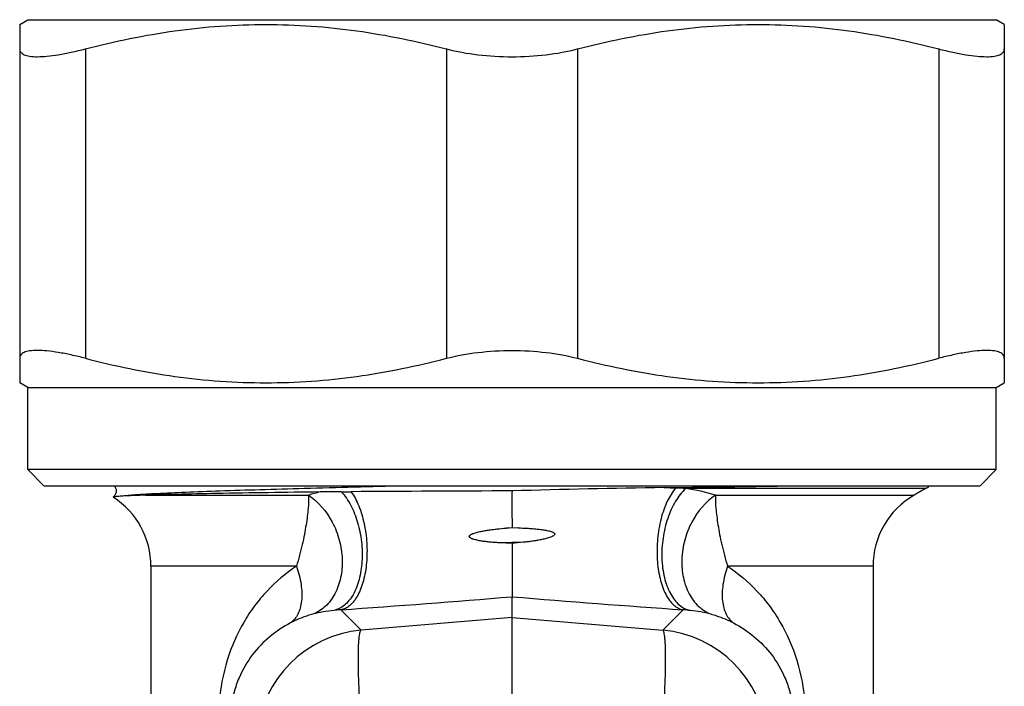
# Model space of a CAD drawing. Header units: millimetres. Extents: x 1279 to 58476, y -6899 to 74987.
# Tile 58 of 250: x 13093 to 13123, y -3555 to -3535. Entities that reach past the tile are written whole.
import ezdxf

# ---------------------------------------------------------------- set-up
doc = ezdxf.new("R2010")
doc.units = ezdxf.units.MM

msp = doc.modelspace()

# ---------------------------------------------------------------- linework, layer by layer
at = {"color": 0, "linetype": 'Continuous', "lineweight": -2}
for p, q in [((13092.738, -3534.951), (13092.988, -3534.807)), ((13092.988, -3534.807), (13122.488, -3534.807)), ((13122.738, -3534.951), (13122.488, -3534.807)), ((13092.738, -3534.951), (13092.738, -3545.863)), ((13122.738, -3534.951), (13122.738, -3545.863)), ((13094.738, -3535.696), (13094.738, -3545.118)), ((13105.738, -3535.696), (13105.738, -3545.118)), ((13109.738, -3535.696), (13109.738, -3545.118)), ((13120.738, -3535.696), (13120.738, -3545.118)), ((13092.988, -3546.007), (13092.738, -3545.863)), ((13122.488, -3546.007), (13122.738, -3545.863)), ((13092.988, -3548.507), (13092.988, -3546.007)), ((13092.988, -3546.007), (13122.488, -3546.007)), ((13122.488, -3548.507), (13122.488, -3546.007)), ((13122.488, -3548.507), (13092.988, -3548.507)), ((13093.488, -3549.007), (13092.988, -3548.507)), ((13121.988, -3549.007), (13122.488, -3548.507)), ((13121.988, -3549.007), (13093.488, -3549.007)), ((13096.568, -3549.286), (13101.534, -3549.286)), ((13112.375, -3549.057), (13112.726, -3549.069)), ((13120.338, -3549.084), (13113.033, -3549.084)), ((13113.941, -3549.286), (13119.988, -3549.286)), ((13120.338, -3549.084), (13119.988, -3549.286)), ((13107.557, -3550.289), (13107.738, -3550.275)), ((13107.923, -3550.281), (13107.557, -3550.289)), ((13107.738, -3550.275), (13107.923, -3550.281)), ((13108.08, -3550.721), (13107.376, -3550.737)), ((13107.738, -3550.755), (13107.376, -3550.737)), ((13107.738, -3550.755), (13107.738, -3552.378)), ((13096.738, -3551.451), (13096.738, -3558.535)), ((13101.17, -3551.451), (13096.738, -3551.451)), ((13118.738, -3551.451), (13114.305, -3551.451)), ((13118.738, -3551.451), (13118.738, -3558.535)), ((13107.738, -3553.008), (13107.738, -3552.378)), ((13103.143, -3553.399), (13102.519, -3552.777)), ((13112.332, -3553.399), (13112.957, -3552.777)), ((13107.738, -3553.008), (13103.143, -3553.399)), ((13107.738, -3553.008), (13112.332, -3553.399)), ((13107.738, -3555.888), (13107.738, -3553.008))]:
    msp.add_line(p, q, dxfattribs=at)
for centre, radius, start, end in [((13103.117, -3554.267), 5.226, 103.5849, 107.6233), ((13102.351, -3484.515), 64.668, 270.16822, 270.43159), ((13110.389, -4570.789), 1021.636, 90.148715, 90.423511), ((13116.068, -3826.202), 277.17, 90.76359, 91.72235), ((13099.434, -2531.317), 1017.822, 270.728475, 270.922126), ((13112.306, -3560.647), 11.586, 86.4054, 87.9263), ((13112.348, -3554.304), 5.264, 72.3861, 82.5267), ((13121.238, -3551.451), 2.5, 120, 180), ((13119.338, -3547.352), 2, 300, 303.8101), ((13094.238, -3551.451), 2.5, 0, 57.2943), ((13120.23, -3673.83), 123.708, 95.63643, 95.79572), ((13078.244, -3200.751), 352.862, 273.9447, 274.79458), ((13137.231, -3200.751), 352.862, 265.20542, 266.0553), ((13102.773, -3557.142), 4.372, 96.0629, 104.6468), ((13102.761, -3557.025), 4.255, 93.2581, 96.0612), ((13112.715, -3557.025), 4.255, 83.9388, 86.7419), ((13112.702, -3557.142), 4.372, 75.3532, 83.9371), ((13103.453, -3556.888), 3.503, 95.0702, 174.9331), ((13112.022, -3556.888), 3.503, 5.0669, 84.9298)]:
    msp.add_arc(centre, radius, start, end, dxfattribs=at)
for points, knots in [([(13094.738, -3535.696), (13095.637, -3535.462), (13097.004, -3535.18), (13098.849, -3534.984), (13100.238, -3534.935), (13101.626, -3534.984), (13103.471, -3535.18), (13104.839, -3535.462), (13105.738, -3535.696)], [0, 0, 0, 0, 0.250476, 0.375314, 0.5, 0.624686, 0.749524, 1, 1, 1, 1]), ([(13109.738, -3535.696), (13110.637, -3535.462), (13112.004, -3535.18), (13113.849, -3534.984), (13115.238, -3534.935), (13116.626, -3534.984), (13118.471, -3535.18), (13119.839, -3535.462), (13120.738, -3535.696)], [0, 0, 0, 0, 0.250476, 0.375314, 0.5, 0.624686, 0.749524, 1, 1, 1, 1]), ([(13092.738, -3535.696), (13092.738, -3535.714), (13092.743, -3535.751), (13092.77, -3535.801), (13092.814, -3535.843), (13092.875, -3535.877), (13092.952, -3535.903), (13093.086, -3535.929), (13093.294, -3535.938), (13093.586, -3535.921), (13093.931, -3535.874), (13094.322, -3535.798), (13094.595, -3535.733), (13094.738, -3535.696)], [0, 0, 0, 0, 0.025942, 0.051357, 0.07893, 0.110859, 0.148556, 0.192842, 0.302416, 0.44021, 0.60447, 0.792345, 1, 1, 1, 1]), ([(13105.738, -3535.696), (13106.052, -3535.777), (13106.717, -3535.896), (13107.39, -3535.934), (13107.738, -3535.934)], [0, 0, 0, 0, 0.482956, 1, 1, 1, 1]), ([(13107.738, -3535.934), (13108.085, -3535.934), (13108.759, -3535.896), (13109.423, -3535.777), (13109.738, -3535.696)], [0, 0, 0, 0, 0.517046, 1, 1, 1, 1]), ([(13120.738, -3535.696), (13120.88, -3535.733), (13121.154, -3535.798), (13121.544, -3535.874), (13121.889, -3535.921), (13122.182, -3535.938), (13122.389, -3535.929), (13122.523, -3535.903), (13122.6, -3535.877), (13122.661, -3535.843), (13122.706, -3535.801), (13122.733, -3535.751), (13122.738, -3535.714), (13122.738, -3535.696)], [0, 0, 0, 0, 0.207655, 0.39553, 0.55979, 0.697584, 0.807158, 0.851445, 0.889141, 0.92107, 0.948643, 0.974058, 1, 1, 1, 1]), ([(13094.738, -3545.118), (13094.595, -3545.081), (13094.322, -3545.016), (13093.931, -3544.94), (13093.586, -3544.893), (13093.294, -3544.876), (13093.086, -3544.885), (13092.952, -3544.911), (13092.875, -3544.937), (13092.814, -3544.971), (13092.77, -3545.013), (13092.743, -3545.063), (13092.738, -3545.1), (13092.738, -3545.118)], [0, 0, 0, 0, 0.207655, 0.39553, 0.55979, 0.697584, 0.807158, 0.851444, 0.889141, 0.92107, 0.948643, 0.974058, 1, 1, 1, 1]), ([(13105.738, -3545.118), (13106.052, -3545.037), (13106.717, -3544.918), (13107.39, -3544.88), (13107.738, -3544.88)], [0, 0, 0, 0, 0.482956, 1, 1, 1, 1]), ([(13107.738, -3544.88), (13108.085, -3544.88), (13108.759, -3544.918), (13109.423, -3545.037), (13109.738, -3545.118)], [0, 0, 0, 0, 0.517046, 1, 1, 1, 1]), ([(13122.738, -3545.118), (13122.738, -3545.1), (13122.733, -3545.063), (13122.706, -3545.013), (13122.661, -3544.971), (13122.6, -3544.937), (13122.523, -3544.911), (13122.389, -3544.885), (13122.182, -3544.876), (13121.889, -3544.893), (13121.544, -3544.94), (13121.154, -3545.016), (13120.88, -3545.081), (13120.738, -3545.118)], [0, 0, 0, 0, 0.025942, 0.051357, 0.07893, 0.110859, 0.148555, 0.192842, 0.302416, 0.44021, 0.60447, 0.792345, 1, 1, 1, 1]), ([(13094.738, -3545.118), (13095.637, -3545.352), (13097.004, -3545.634), (13098.849, -3545.83), (13100.238, -3545.879), (13101.626, -3545.83), (13103.471, -3545.634), (13104.839, -3545.352), (13105.738, -3545.118)], [0, 0, 0, 0, 0.250476, 0.375314, 0.5, 0.624686, 0.749524, 1, 1, 1, 1]), ([(13109.738, -3545.118), (13110.637, -3545.352), (13112.004, -3545.634), (13113.849, -3545.83), (13115.238, -3545.879), (13116.626, -3545.83), (13118.471, -3545.634), (13119.839, -3545.352), (13120.738, -3545.118)], [0, 0, 0, 0, 0.250476, 0.375314, 0.5, 0.624686, 0.749524, 1, 1, 1, 1]), ([(13095.623, -3549.006), (13095.643, -3549.031), (13095.677, -3549.092), (13095.679, -3549.181), (13095.661, -3549.248), (13095.634, -3549.299), (13095.607, -3549.329), (13095.588, -3549.344)], [0, 0, 0, 0, 0.254968, 0.541157, 0.680609, 0.806712, 1, 1, 1, 1]), ([(13104.448, -3549.007), (13103.435, -3549.032), (13101.969, -3549.069), (13100.098, -3549.122), (13098.89, -3549.16), (13097.847, -3549.199), (13096.987, -3549.236), (13096.326, -3549.274), (13095.954, -3549.302), (13095.804, -3549.319)], [0, 0, 0, 0, 0.351545, 0.508547, 0.649074, 0.77052, 0.870638, 0.947606, 1, 1, 1, 1]), ([(13096.568, -3549.286), (13096.418, -3549.291), (13096.163, -3549.3), (13095.909, -3549.312), (13095.804, -3549.319)], [0, 0, 0, 0, 0.588715, 1, 1, 1, 1]), ([(13101.889, -3549.187), (13100.838, -3549.202), (13099.379, -3549.223), (13097.605, -3549.258), (13096.882, -3549.277), (13096.568, -3549.286)], [0, 0, 0, 0, 0.592432, 0.822674, 1, 1, 1, 1]), ([(13101.534, -3549.286), (13101.541, -3549.418), (13101.534, -3549.631), (13101.501, -3549.932), (13101.463, -3550.199), (13101.412, -3550.489), (13101.347, -3550.798), (13101.268, -3551.122), (13101.206, -3551.341), (13101.17, -3551.451)], [0, 0, 0, 0, 0.178924, 0.289257, 0.412106, 0.546127, 0.689868, 0.841909, 1, 1, 1, 1]), ([(13101.534, -3549.286), (13101.841, -3549.483), (13102.221, -3549.938), (13102.495, -3550.646), (13102.585, -3551.226), (13102.542, -3551.788), (13102.37, -3552.29), (13102.077, -3552.687), (13101.808, -3552.859), (13101.668, -3552.912)], [0, 0, 0, 0, 0.25469, 0.3922, 0.529271, 0.660824, 0.783173, 0.895332, 1, 1, 1, 1]), ([(13102.541, -3549.183), (13102.486, -3549.183), (13102.269, -3549.184), (13102.051, -3549.185), (13101.889, -3549.187)], [0, 0, 0, 0, 0.252257, 1, 1, 1, 1]), ([(13102.541, -3549.183), (13102.653, -3549.307), (13102.85, -3549.607), (13103.053, -3550.127), (13103.149, -3550.608), (13103.177, -3551.007), (13103.17, -3551.393), (13103.103, -3551.84), (13102.95, -3552.242), (13102.78, -3552.495), (13102.639, -3552.64), (13102.482, -3552.743), (13102.368, -3552.783), (13102.311, -3552.794)], [0, 0, 0, 0, 0.122367, 0.260329, 0.406739, 0.480427, 0.552876, 0.689698, 0.810414, 0.863758, 0.912523, 0.95751, 1, 1, 1, 1]), ([(13102.838, -3549.182), (13102.932, -3549.314), (13103.092, -3549.628), (13103.247, -3550.158), (13103.326, -3550.742), (13103.321, -3551.329), (13103.232, -3551.869), (13103.089, -3552.262), (13102.933, -3552.507), (13102.807, -3552.643), (13102.669, -3552.737), (13102.568, -3552.77), (13102.519, -3552.777)], [0, 0, 0, 0, 0.122077, 0.262845, 0.413648, 0.564043, 0.703682, 0.824087, 0.875661, 0.921462, 0.962361, 1, 1, 1, 1]), ([(13107.738, -3549.157), (13107.737, -3549.241), (13107.738, -3549.465), (13107.737, -3549.837), (13107.738, -3550.126), (13107.738, -3550.275)], [0, 0, 0, 0, 0.22608, 0.600327, 1, 1, 1, 1]), ([(13112.726, -3549.069), (13112.621, -3549.189), (13112.44, -3549.492), (13112.259, -3550.019), (13112.158, -3550.617), (13112.147, -3551.232), (13112.226, -3551.804), (13112.368, -3552.224), (13112.527, -3552.487), (13112.656, -3552.633), (13112.799, -3552.734), (13112.905, -3552.769), (13112.957, -3552.777)], [0, 0, 0, 0, 0.115626, 0.252823, 0.403063, 0.555218, 0.697842, 0.821261, 0.874022, 0.920679, 0.962095, 1, 1, 1, 1]), ([(13113.033, -3549.084), (13112.91, -3549.196), (13112.691, -3549.484), (13112.46, -3550), (13112.321, -3550.591), (13112.285, -3551.203), (13112.357, -3551.779), (13112.507, -3552.205), (13112.68, -3552.476), (13112.824, -3552.63), (13112.986, -3552.74), (13113.105, -3552.782), (13113.164, -3552.794)], [0, 0, 0, 0, 0.117512, 0.252729, 0.398707, 0.546078, 0.685217, 0.808239, 0.862482, 0.911895, 0.957283, 1, 1, 1, 1]), ([(13113.941, -3549.286), (13113.634, -3549.483), (13113.255, -3549.938), (13112.981, -3550.646), (13112.891, -3551.226), (13112.933, -3551.788), (13113.105, -3552.29), (13113.398, -3552.687), (13113.668, -3552.859), (13113.808, -3552.912)], [0, 0, 0, 0, 0.25469, 0.3922, 0.529271, 0.660824, 0.783173, 0.895332, 1, 1, 1, 1]), ([(13113.941, -3549.286), (13113.935, -3549.418), (13113.941, -3549.631), (13113.975, -3549.932), (13114.013, -3550.199), (13114.063, -3550.489), (13114.129, -3550.798), (13114.207, -3551.122), (13114.27, -3551.341), (13114.305, -3551.451)], [0, 0, 0, 0, 0.178924, 0.289257, 0.412106, 0.546127, 0.689868, 0.841909, 1, 1, 1, 1]), ([(13095.588, -3549.344), (13095.587, -3549.345), (13095.586, -3549.346), (13095.588, -3549.347), (13095.588, -3549.348)], [0, 0, 0, 0, 0.467934, 1, 1, 1, 1]), ([(13095.804, -3549.319), (13095.774, -3549.321), (13095.723, -3549.325), (13095.663, -3549.331), (13095.627, -3549.335), (13095.608, -3549.338), (13095.596, -3549.341), (13095.59, -3549.343), (13095.588, -3549.344)], [0, 0, 0, 0, 0.410025, 0.713527, 0.825099, 0.909849, 0.967915, 1, 1, 1, 1]), ([(13107.376, -3550.737), (13107.331, -3550.735), (13107.241, -3550.73), (13107.107, -3550.72), (13106.973, -3550.706), (13106.863, -3550.692), (13106.775, -3550.678), (13106.709, -3550.665), (13106.644, -3550.651), (13106.59, -3550.637), (13106.548, -3550.623), (13106.517, -3550.611), (13106.487, -3550.596), (13106.462, -3550.582), (13106.446, -3550.566), (13106.437, -3550.551), (13106.436, -3550.533), (13106.445, -3550.517), (13106.457, -3550.505), (13106.475, -3550.491), (13106.499, -3550.477), (13106.529, -3550.463), (13106.571, -3550.447), (13106.624, -3550.43), (13106.689, -3550.412), (13106.754, -3550.397), (13106.82, -3550.383), (13106.908, -3550.367), (13107.019, -3550.349), (13107.153, -3550.331), (13107.332, -3550.31), (13107.467, -3550.297), (13107.557, -3550.289)], [0, 0, 0, 0, 0.062643, 0.125147, 0.187508, 0.249725, 0.280782, 0.311806, 0.342801, 0.373774, 0.389259, 0.40475, 0.420265, 0.43576, 0.443746, 0.451965, 0.45968, 0.467644, 0.475818, 0.483638, 0.499156, 0.514748, 0.530295, 0.561401, 0.592525, 0.623677, 0.654861, 0.686079, 0.748614, 0.811281, 0.874075, 1, 1, 1, 1]), ([(13107.923, -3550.281), (13108.015, -3550.284), (13108.151, -3550.29), (13108.333, -3550.302), (13108.468, -3550.314), (13108.581, -3550.326), (13108.671, -3550.338), (13108.738, -3550.349), (13108.804, -3550.361), (13108.87, -3550.375), (13108.924, -3550.39), (13108.966, -3550.406), (13108.997, -3550.42), (13109.021, -3550.435), (13109.037, -3550.452), (13109.044, -3550.475), (13109.032, -3550.498), (13109.015, -3550.512), (13108.996, -3550.525), (13108.972, -3550.539), (13108.931, -3550.558), (13108.878, -3550.577), (13108.813, -3550.597), (13108.748, -3550.614), (13108.683, -3550.63), (13108.594, -3550.649), (13108.484, -3550.669), (13108.35, -3550.689), (13108.215, -3550.707), (13108.125, -3550.716), (13108.08, -3550.721)], [0, 0, 0, 0, 0.12601, 0.188844, 0.251546, 0.314104, 0.345326, 0.376508, 0.407648, 0.438746, 0.469808, 0.485328, 0.500874, 0.516417, 0.524423, 0.532224, 0.547944, 0.555852, 0.563677, 0.579251, 0.594816, 0.62589, 0.656952, 0.68802, 0.719102, 0.750204, 0.812479, 0.874866, 0.937372, 1, 1, 1, 1]), ([(13101.17, -3551.451), (13100.843, -3551.664), (13100.388, -3552.048), (13099.884, -3552.654), (13099.437, -3553.336), (13099.009, -3554.32), (13098.846, -3555.178), (13098.812, -3555.624)], [0, 0, 0, 0, 0.236383, 0.355525, 0.47665, 0.72911, 1, 1, 1, 1]), ([(13101.17, -3551.451), (13101.234, -3551.631), (13101.325, -3551.978), (13101.346, -3552.413), (13101.292, -3552.717), (13101.222, -3552.907), (13101.121, -3553.063), (13101.033, -3553.143), (13100.986, -3553.175)], [0, 0, 0, 0, 0.309191, 0.581134, 0.700406, 0.808646, 0.907521, 1, 1, 1, 1]), ([(13114.305, -3551.451), (13114.242, -3551.631), (13114.151, -3551.978), (13114.13, -3552.413), (13114.183, -3552.717), (13114.253, -3552.907), (13114.354, -3553.063), (13114.442, -3553.143), (13114.489, -3553.175)], [0, 0, 0, 0, 0.309191, 0.581134, 0.700406, 0.808646, 0.907521, 1, 1, 1, 1]), ([(13114.305, -3551.451), (13114.633, -3551.664), (13115.087, -3552.048), (13115.591, -3552.654), (13116.038, -3553.336), (13116.467, -3554.32), (13116.629, -3555.178), (13116.664, -3555.624)], [0, 0, 0, 0, 0.236383, 0.355525, 0.47665, 0.72911, 1, 1, 1, 1]), ([(13100.986, -3553.175), (13100.764, -3553.293), (13100.341, -3553.575), (13099.797, -3554.138), (13099.449, -3554.731), (13099.253, -3555.301), (13099.196, -3555.626), (13099.18, -3555.798)], [0, 0, 0, 0, 0.227856, 0.45619, 0.703057, 0.843391, 1, 1, 1, 1]), ([(13101.668, -3552.912), (13101.615, -3552.925), (13101.381, -3552.993), (13101.154, -3553.087), (13100.986, -3553.175)], [0, 0, 0, 0, 0.223137, 1, 1, 1, 1]), ([(13113.808, -3552.912), (13113.86, -3552.925), (13114.094, -3552.993), (13114.321, -3553.087), (13114.489, -3553.175)], [0, 0, 0, 0, 0.223137, 1, 1, 1, 1]), ([(13114.489, -3553.175), (13114.712, -3553.293), (13115.135, -3553.575), (13115.678, -3554.138), (13116.027, -3554.731), (13116.222, -3555.301), (13116.279, -3555.626), (13116.295, -3555.798)], [0, 0, 0, 0, 0.227856, 0.45619, 0.703057, 0.843391, 1, 1, 1, 1]), ([(13103.143, -3556.278), (13103.13, -3556.088), (13103.106, -3555.719), (13103.078, -3555.187), (13103.061, -3554.704), (13103.055, -3554.284), (13103.059, -3553.978), (13103.068, -3553.773), (13103.078, -3553.652), (13103.089, -3553.554), (13103.103, -3553.48), (13103.119, -3553.43), (13103.134, -3553.404), (13103.143, -3553.399)], [0, 0, 0, 0, 0.197448, 0.383206, 0.551789, 0.698562, 0.819359, 0.86896, 0.910905, 0.944973, 0.971014, 0.989114, 1, 1, 1, 1]), ([(13112.332, -3556.278), (13112.346, -3556.088), (13112.37, -3555.719), (13112.397, -3555.187), (13112.414, -3554.704), (13112.42, -3554.284), (13112.417, -3553.978), (13112.407, -3553.773), (13112.398, -3553.652), (13112.386, -3553.554), (13112.372, -3553.48), (13112.357, -3553.43), (13112.341, -3553.404), (13112.332, -3553.399)], [0, 0, 0, 0, 0.197448, 0.383206, 0.551789, 0.698562, 0.819359, 0.86896, 0.910905, 0.944973, 0.971014, 0.989114, 1, 1, 1, 1])]:
    msp.add_open_spline(points, degree=3, knots=knots, dxfattribs=at)

doc.saveas('drawing.dxf')
